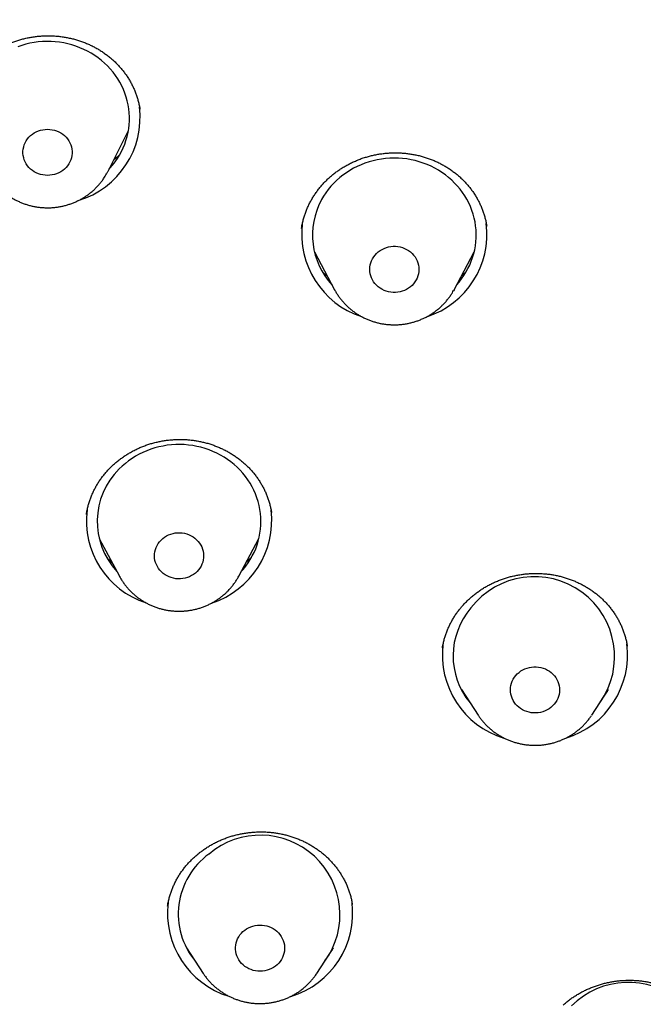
# Model space of a CAD drawing. Header units: millimetres. Extents: x 8 to 459, y 12 to 878.
# Tile 161 of 181: x 258 to 270, y 799 to 817. Entities that reach past the tile are written whole.
import ezdxf

# ---------------------------------------------------------------- set-up
doc = ezdxf.new("R2010")
doc.units = ezdxf.units.MM

msp = doc.modelspace()

# ---------------------------------------------------------------- linework, layer by layer
at = {"color": 7, "linetype": 'Continuous', "lineweight": 30}
for p, q in [((260.043, 814.247), (260.416, 814.992)), ((260.043, 814.247), (260.041, 814.243)), ((263.59, 813.208), (263.588, 813.2)), ((266.977, 813.242), (266.976, 813.246)), ((263.823, 812.767), (264.192, 812.076)), ((266.38, 812.076), (266.749, 812.767)), ((266.38, 812.076), (266.369, 812.056)), ((259.647, 807.963), (259.647, 807.96)), ((259.881, 807.519), (260.25, 806.828)), ((262.438, 806.828), (262.807, 807.519)), ((260.251, 806.826), (260.25, 806.828)), ((266.168, 805.512), (266.168, 805.507)), ((266.514, 804.748), (266.824, 804.278)), ((266.553, 804.689), (266.542, 804.7)), ((268.901, 804.278), (269.211, 804.748)), ((269.19, 804.712), (269.182, 804.705)), ((266.825, 804.276), (266.824, 804.278)), ((261.479, 800.017), (261.788, 799.547)), ((261.516, 799.96), (261.506, 799.97)), ((263.866, 799.547), (264.175, 800.017)), ((264.153, 799.979), (264.146, 799.973)), ((261.79, 799.544), (261.788, 799.547)), ((263.866, 799.547), (263.864, 799.545))]:
    msp.add_line(p, q, dxfattribs=at)
at = {"color": 7, "linetype": 'Continuous', "lineweight": 30, "flags": 128}
for points in [[(260.061, 814.284), (260.077, 814.301), (260.126, 814.358), (260.172, 814.418), (260.214, 814.479), (260.253, 814.542), (260.288, 814.608), (260.32, 814.674), (260.348, 814.743), (260.372, 814.812), (260.393, 814.883), (260.409, 814.954), (260.421, 815.027), (260.43, 815.099), (260.434, 815.173), (260.435, 815.246), (260.431, 815.319), (260.423, 815.392), (260.411, 815.464), (260.396, 815.536), (260.376, 815.606), (260.352, 815.676), (260.325, 815.745), (260.294, 815.812), (260.259, 815.877), (260.221, 815.941), (260.179, 816.003), (260.134, 816.062), (260.085, 816.12), (260.034, 816.175), (259.979, 816.227), (259.922, 816.276), (259.862, 816.323), (259.8, 816.367), (259.735, 816.408), (259.668, 816.445), (259.599, 816.479), (259.528, 816.51), (259.456, 816.537), (259.382, 816.561), (259.307, 816.581), (259.231, 816.597), (259.155, 816.61), (259.077, 816.618), (259, 816.623), (258.922, 816.625), (258.844, 816.622), (258.766, 816.616), (258.689, 816.606), (258.613, 816.592), (258.537, 816.574), (258.463, 816.553), (258.389, 816.528)], [(258.545, 814.804), (258.568, 814.838), (258.595, 814.87), (258.624, 814.899), (258.657, 814.925), (258.692, 814.948), (258.729, 814.969), (258.768, 814.985), (258.808, 814.998), (258.85, 815.008), (258.892, 815.014), (258.935, 815.016), (258.978, 815.014), (259.02, 815.008), (259.062, 814.998), (259.102, 814.985), (259.141, 814.969), (259.178, 814.948), (259.213, 814.925), (259.245, 814.899), (259.275, 814.87), (259.301, 814.838), (259.325, 814.804), (259.344, 814.768), (259.36, 814.731), (259.372, 814.692), (259.38, 814.653), (259.384, 814.613), (259.384, 814.573), (259.38, 814.533), (259.372, 814.493), (259.36, 814.454), (259.344, 814.417), (259.325, 814.381), (259.301, 814.347), (259.275, 814.316), (259.245, 814.287), (259.213, 814.26), (259.178, 814.237), (259.141, 814.217), (259.102, 814.2), (259.062, 814.187), (259.02, 814.178), (258.978, 814.172), (258.935, 814.17), (258.892, 814.172), (258.85, 814.178), (258.808, 814.187), (258.768, 814.2), (258.729, 814.217), (258.692, 814.237), (258.657, 814.26), (258.624, 814.287), (258.595, 814.316), (258.568, 814.347), (258.545, 814.381), (258.526, 814.417), (258.51, 814.454), (258.498, 814.493), (258.489, 814.533), (258.485, 814.573), (258.485, 814.613), (258.489, 814.653), (258.498, 814.692), (258.51, 814.731), (258.526, 814.768), (258.545, 814.804)], [(266.425, 812.161), (266.471, 812.214), (266.517, 812.273), (266.56, 812.334), (266.599, 812.397), (266.635, 812.462), (266.667, 812.528), (266.696, 812.597), (266.721, 812.666), (266.741, 812.737), (266.758, 812.808), (266.771, 812.88), (266.78, 812.953), (266.785, 813.026), (266.786, 813.099), (266.783, 813.172), (266.775, 813.245), (266.764, 813.317), (266.749, 813.389), (266.73, 813.46), (266.707, 813.53), (266.68, 813.599), (266.649, 813.666), (266.615, 813.732), (266.577, 813.796), (266.535, 813.858), (266.491, 813.918), (266.443, 813.975), (266.391, 814.03), (266.337, 814.083), (266.28, 814.133), (266.221, 814.18), (266.159, 814.224), (266.094, 814.265), (266.027, 814.303), (265.959, 814.337), (265.888, 814.369), (265.816, 814.396), (265.743, 814.42), (265.668, 814.441), (265.592, 814.457), (265.515, 814.471), (265.438, 814.48), (265.36, 814.485), (265.283, 814.487), (265.205, 814.485), (265.127, 814.479), (265.05, 814.47), (264.973, 814.456), (264.898, 814.439), (264.823, 814.418), (264.749, 814.394), (264.677, 814.366), (264.607, 814.335), (264.539, 814.3), (264.472, 814.262), (264.408, 814.22), (264.346, 814.176), (264.286, 814.129), (264.23, 814.078), (264.176, 814.026), (264.125, 813.97), (264.077, 813.912), (264.033, 813.852), (263.992, 813.79), (263.954, 813.726), (263.954, 813.726)], [(264.886, 812.643), (264.908, 812.678), (264.933, 812.71), (264.961, 812.741), (264.992, 812.768), (265.026, 812.793), (265.062, 812.815), (265.1, 812.833), (265.14, 812.848), (265.181, 812.859), (265.223, 812.867), (265.265, 812.871), (265.308, 812.871), (265.351, 812.867), (265.393, 812.859), (265.434, 812.848), (265.474, 812.833), (265.512, 812.814), (265.548, 812.792), (265.581, 812.767), (265.612, 812.739), (265.64, 812.709), (265.665, 812.676), (265.686, 812.641), (265.704, 812.605), (265.718, 812.567), (265.728, 812.527), (265.734, 812.488), (265.736, 812.447), (265.734, 812.407), (265.728, 812.367), (265.717, 812.328), (265.703, 812.29), (265.685, 812.254), (265.664, 812.219), (265.639, 812.186), (265.611, 812.156), (265.58, 812.128), (265.546, 812.103), (265.51, 812.082), (265.472, 812.063), (265.432, 812.048), (265.391, 812.037), (265.349, 812.03), (265.306, 812.026), (265.264, 812.026), (265.221, 812.03), (265.179, 812.038), (265.138, 812.049), (265.098, 812.064), (265.06, 812.083), (265.024, 812.104), (264.991, 812.129), (264.96, 812.157), (264.932, 812.188), (264.907, 812.22), (264.886, 812.255), (264.868, 812.292), (264.854, 812.33), (264.844, 812.369), (264.838, 812.409), (264.836, 812.449), (264.838, 812.489), (264.844, 812.529), (264.854, 812.568), (264.869, 812.606), (264.886, 812.643)], [(262.483, 806.913), (262.517, 806.951), (262.564, 807.009), (262.607, 807.07), (262.648, 807.133), (262.684, 807.197), (262.717, 807.263), (262.747, 807.331), (262.773, 807.4), (262.794, 807.47), (262.812, 807.542), (262.826, 807.614), (262.836, 807.686), (262.842, 807.759), (262.844, 807.832), (262.842, 807.905), (262.836, 807.978), (262.825, 808.051), (262.811, 808.123), (262.793, 808.194), (262.771, 808.264), (262.745, 808.333), (262.715, 808.401), (262.682, 808.467), (262.645, 808.531), (262.604, 808.594), (262.561, 808.654), (262.513, 808.713), (262.463, 808.768), (262.41, 808.822), (262.353, 808.872), (262.295, 808.92), (262.233, 808.965), (262.169, 809.007), (262.103, 809.046), (262.035, 809.081), (261.965, 809.113), (261.893, 809.142), (261.82, 809.167), (261.745, 809.188), (261.67, 809.206), (261.593, 809.22), (261.516, 809.23), (261.439, 809.237), (261.361, 809.239), (261.283, 809.238), (261.205, 809.233), (261.128, 809.225), (261.051, 809.212), (260.975, 809.196), (260.9, 809.176), (260.827, 809.153), (260.754, 809.126), (260.683, 809.095), (260.614, 809.061), (260.547, 809.024), (260.482, 808.984), (260.42, 808.94), (260.36, 808.894), (260.302, 808.844), (260.248, 808.792)], [(261.015, 807.489), (261.046, 807.517), (261.079, 807.543), (261.115, 807.565), (261.153, 807.583), (261.192, 807.599), (261.233, 807.61), (261.275, 807.619), (261.318, 807.623), (261.361, 807.623), (261.403, 807.62), (261.446, 807.613), (261.487, 807.602), (261.527, 807.587), (261.565, 807.569), (261.601, 807.548), (261.635, 807.523), (261.666, 807.496), (261.695, 807.465), (261.72, 807.433), (261.742, 807.398), (261.76, 807.362), (261.774, 807.324), (261.785, 807.285), (261.791, 807.245), (261.794, 807.205), (261.792, 807.165), (261.787, 807.125), (261.777, 807.086), (261.763, 807.048), (261.746, 807.011), (261.725, 806.976), (261.701, 806.943), (261.673, 806.912), (261.642, 806.884), (261.609, 806.859), (261.573, 806.837), (261.535, 806.818), (261.496, 806.802), (261.455, 806.791), (261.413, 806.783), (261.37, 806.778), (261.327, 806.778), (261.285, 806.781), (261.242, 806.789), (261.201, 806.8), (261.161, 806.814), (261.123, 806.832), (261.087, 806.854), (261.053, 806.878), (261.022, 806.906), (260.993, 806.936), (260.968, 806.968), (260.946, 807.003), (260.928, 807.039), (260.914, 807.077), (260.903, 807.116), (260.896, 807.156), (260.894, 807.196), (260.896, 807.236), (260.901, 807.276), (260.911, 807.316), (260.925, 807.354), (260.942, 807.39), (260.963, 807.426), (260.987, 807.459), (261.015, 807.489)], [(267.51, 805.007), (267.539, 805.037), (267.57, 805.065), (267.604, 805.09), (267.64, 805.111), (267.678, 805.129), (267.718, 805.144), (267.759, 805.155), (267.801, 805.162), (267.844, 805.166), (267.887, 805.166), (267.929, 805.162), (267.971, 805.154), (268.012, 805.142), (268.052, 805.127), (268.09, 805.108), (268.126, 805.086), (268.159, 805.061), (268.19, 805.033), (268.218, 805.003), (268.242, 804.97), (268.264, 804.935), (268.281, 804.898), (268.295, 804.86), (268.305, 804.821), (268.31, 804.781), (268.312, 804.741), (268.31, 804.7), (268.304, 804.661), (268.293, 804.622), (268.279, 804.584), (268.261, 804.547), (268.239, 804.512), (268.214, 804.48), (268.186, 804.45), (268.155, 804.422), (268.121, 804.397), (268.085, 804.376), (268.046, 804.358), (268.007, 804.343), (267.965, 804.332), (267.923, 804.325), (267.881, 804.321), (267.838, 804.321), (267.795, 804.325), (267.753, 804.333), (267.712, 804.345), (267.673, 804.36), (267.635, 804.379), (267.599, 804.401), (267.565, 804.426), (267.534, 804.454), (267.507, 804.484), (267.482, 804.517), (267.461, 804.552), (267.443, 804.589), (267.43, 804.627), (267.42, 804.666), (267.414, 804.706), (267.412, 804.746), (267.415, 804.787), (267.421, 804.826), (267.431, 804.865), (267.446, 804.903), (267.464, 804.94), (267.485, 804.975), (267.51, 805.007)], [(262.546, 800.342), (262.581, 800.366), (262.618, 800.386), (262.657, 800.403), (262.697, 800.417), (262.739, 800.427), (262.781, 800.433), (262.824, 800.435), (262.867, 800.433), (262.909, 800.428), (262.951, 800.418), (262.991, 800.406), (263.03, 800.389), (263.068, 800.369), (263.103, 800.346), (263.135, 800.32), (263.165, 800.291), (263.192, 800.26), (263.215, 800.226), (263.235, 800.19), (263.251, 800.153), (263.264, 800.114), (263.272, 800.075), (263.276, 800.035), (263.277, 799.995), (263.273, 799.955), (263.265, 799.915), (263.253, 799.876), (263.238, 799.839), (263.218, 799.803), (263.195, 799.769), (263.169, 799.737), (263.14, 799.708), (263.108, 799.681), (263.073, 799.658), (263.036, 799.637), (262.997, 799.62), (262.957, 799.607), (262.915, 799.597), (262.873, 799.591), (262.83, 799.589), (262.787, 799.591), (262.745, 799.596), (262.703, 799.605), (262.663, 799.618), (262.623, 799.635), (262.586, 799.655), (262.551, 799.678), (262.519, 799.704), (262.489, 799.733), (262.462, 799.764), (262.439, 799.798), (262.419, 799.834), (262.403, 799.871), (262.39, 799.909), (262.382, 799.949), (262.378, 799.989), (262.377, 800.029), (262.381, 800.069), (262.389, 800.109), (262.401, 800.147), (262.416, 800.185), (262.436, 800.221), (262.459, 800.255), (262.485, 800.287), (262.514, 800.316), (262.546, 800.342)]]:
    msp.add_lwpolyline(points, dxfattribs=at)
at = {"color": 7, "linetype": 'Continuous', "lineweight": 30}
for centre, radius, start, end in [((259.035, 815.236), 1.596, 286.8516, 6.8746), ((265.132, 813.076), 1.345, 151.1261, 222.9087), ((265.181, 813.096), 1.592, 173.1137, 251.7477), ((265.391, 813.096), 1.592, 287.9895, 6.9493), ((261.195, 807.83), 1.35, 134.5763, 222.81), ((261.239, 807.848), 1.592, 173.0492, 251.7469), ((261.449, 807.848), 1.592, 287.9742, 6.8669), ((267.853, 805.352), 1.467, 324.8392, 142.493), ((267.709, 805.366), 1.346, 139.2496, 219.6402), ((267.76, 805.385), 1.595, 173.0788, 252.9925), ((267.965, 805.385), 1.594, 286.8107, 7.2787), ((262.834, 800.626), 1.456, 324.3051, 130.2972), ((262.685, 800.637), 1.356, 125.8051, 219.412), ((262.724, 800.653), 1.593, 172.9844, 253.0059), ((262.93, 800.653), 1.594, 286.7953, 7.2601), ((269.568, 797.924), 1.46, 323.6171, 135.1482)]:
    msp.add_arc(centre, radius, start, end, dxfattribs=at)
for points, knots in [([(264.574, 784.726), (264.586, 784.732), (264.728, 784.799), (264.994, 784.93), (265.37, 785.117), (265.743, 785.307), (266.115, 785.5), (266.483, 785.696), (266.837, 785.888), (267.175, 786.075), (267.499, 786.257), (267.808, 786.434), (268.103, 786.606), (268.383, 786.771), (268.65, 786.931), (268.901, 787.084), (269.136, 787.23), (269.358, 787.368), (269.566, 787.5), (269.763, 787.626), (269.949, 787.746), (270.123, 787.86), (270.285, 787.966), (270.432, 788.064), (270.563, 788.152), (270.678, 788.229), (270.777, 788.296), (270.866, 788.357), (270.944, 788.41), (271.012, 788.457), (271.069, 788.496), (271.12, 788.531), (271.168, 788.564), (271.22, 788.601), (271.277, 788.64), (271.33, 788.677), (271.377, 788.71), (271.412, 788.735), (271.437, 788.752), (271.45, 788.762), (271.459, 788.768), (271.47, 788.776), (271.484, 788.786), (271.506, 788.801), (271.538, 788.824), (271.581, 788.854), (271.632, 788.89), (271.694, 788.935), (271.769, 788.988), (271.856, 789.051), (271.955, 789.122), (272.063, 789.201), (272.182, 789.288), (272.311, 789.383), (272.451, 789.486), (272.707, 789.677), (273.071, 789.954), (273.519, 790.304), (273.942, 790.642), (274.34, 790.967), (274.727, 791.29), (275.103, 791.612), (275.466, 791.929), (275.818, 792.242), (276.157, 792.551), (276.489, 792.859), (276.848, 793.199), (277.234, 793.572), (277.645, 793.981), (278.047, 794.39), (278.339, 794.695), (278.526, 794.893), (278.61, 794.982), (278.691, 795.069), (278.766, 795.151), (278.835, 795.225), (278.896, 795.291), (278.95, 795.35), (278.999, 795.403), (279.041, 795.45), (279.077, 795.49), (279.102, 795.516), (279.117, 795.534), (279.129, 795.547), (279.145, 795.564), (279.174, 795.596), (279.217, 795.645), (279.277, 795.711), (279.345, 795.788), (279.423, 795.875), (279.509, 795.972), (279.597, 796.072), (279.684, 796.172), (279.77, 796.271), (279.86, 796.374), (279.951, 796.48), (280.041, 796.587), (280.262, 796.847), (280.607, 797.262), (281.015, 797.769), (281.36, 798.21), (281.648, 798.586), (281.934, 798.967), (282.219, 799.357), (282.506, 799.757), (282.793, 800.167), (283.006, 800.48), (283.148, 800.691), (283.219, 800.797), (283.29, 800.903), (283.361, 801.011), (283.431, 801.118), (283.499, 801.222), (283.565, 801.323), (283.627, 801.42), (283.685, 801.51), (283.737, 801.592), (283.783, 801.664), (283.821, 801.724), (283.851, 801.773), (283.876, 801.811), (283.896, 801.843), (283.912, 801.869), (283.924, 801.888), (283.936, 801.907), (283.951, 801.931), (283.972, 801.965), (283.999, 802.008), (284.032, 802.061), (284.07, 802.123), (284.113, 802.194), (284.163, 802.274), (284.217, 802.364), (284.277, 802.463), (284.341, 802.569), (284.408, 802.681), (284.476, 802.795), (284.544, 802.91), (284.611, 803.024), (284.702, 803.18), (284.816, 803.378), (284.951, 803.616), (285.079, 803.845), (285.197, 804.059), (285.306, 804.259), (285.406, 804.443), (285.501, 804.623), (285.596, 804.802), (285.691, 804.985), (285.789, 805.175), (285.889, 805.372), (285.996, 805.585), (286.109, 805.814), (286.23, 806.061), (286.352, 806.317), (286.454, 806.532), (286.533, 806.702), (286.588, 806.823), (286.641, 806.939), (286.691, 807.047), (286.737, 807.149), (286.779, 807.243), (286.819, 807.335), (286.858, 807.422), (286.894, 807.504), (286.926, 807.577), (286.953, 807.639), (286.975, 807.691), (286.992, 807.73), (287.004, 807.758), (287.014, 807.781), (287.025, 807.807), (287.04, 807.84), (287.057, 807.881), (287.081, 807.936), (287.111, 808.009), (287.15, 808.1), (287.195, 808.206), (287.24, 808.316), (287.287, 808.429), (287.333, 808.541), (287.38, 808.658), (287.469, 808.879), (287.596, 809.201), (287.768, 809.652), (287.944, 810.128), (288.122, 810.631), (288.261, 811.038), (288.363, 811.345), (288.43, 811.551), (288.493, 811.748), (288.552, 811.936), (288.608, 812.115), (288.66, 812.285), (288.701, 812.421), (288.732, 812.526), (288.755, 812.603), (288.776, 812.677), (288.797, 812.748), (288.816, 812.814), (288.834, 812.875), (288.85, 812.93), (288.863, 812.978), (288.875, 813.019), (288.887, 813.062), (288.902, 813.115), (288.92, 813.177), (288.94, 813.25), (288.963, 813.333), (288.988, 813.425), (289.017, 813.53), (289.048, 813.647), (289.083, 813.777), (289.12, 813.918), (289.159, 814.068), (289.199, 814.225), (289.238, 814.385), (289.301, 814.638), (289.384, 814.986), (289.485, 815.429), (289.582, 815.876), (289.653, 816.221), (289.701, 816.465), (289.728, 816.606), (289.755, 816.745), (289.78, 816.877), (289.803, 817.002), (289.824, 817.119), (289.843, 817.227), (289.861, 817.325), (289.876, 817.412), (289.889, 817.487), (289.899, 817.548), (289.907, 817.596), (289.913, 817.632), (289.918, 817.661), (289.923, 817.691), (289.929, 817.728), (289.937, 817.777), (289.947, 817.836), (289.958, 817.904), (289.971, 817.982), (289.984, 818.068), (289.998, 818.157), (290.012, 818.247), (290.046, 818.471), (290.092, 818.789), (290.147, 819.201), (290.194, 819.575), (290.238, 819.956), (290.28, 820.346), (290.309, 820.642), (290.327, 820.842), (290.336, 820.94), (290.344, 821.032), (290.351, 821.116), (290.357, 821.187), (290.362, 821.248), (290.366, 821.298), (290.369, 821.337), (290.371, 821.364), (290.372, 821.382), (290.373, 821.396), (290.375, 821.413), (290.377, 821.438), (290.379, 821.469), (290.383, 821.525), (290.389, 821.605), (290.397, 821.721), (290.407, 821.858), (290.417, 822.015), (290.427, 822.184), (290.437, 822.364), (290.446, 822.538), (290.454, 822.706), (290.461, 822.867), (290.468, 823.033), (290.474, 823.203), (290.479, 823.343), (290.482, 823.448), (290.484, 823.518), (290.485, 823.584), (290.487, 823.647), (290.488, 823.705), (290.489, 823.758), (290.49, 823.802), (290.491, 823.834), (290.491, 823.855), (290.492, 823.875), (290.492, 823.897), (290.492, 823.928), (290.493, 823.966), (290.494, 824.013), (290.495, 824.068), (290.495, 824.13), (290.496, 824.199), (290.497, 824.268), (290.497, 824.336), (290.498, 824.399), (290.498, 824.459), (290.498, 824.531), (290.499, 824.613), (290.499, 824.687), (290.499, 824.74), (290.498, 824.776), (290.498, 824.809), (290.498, 824.829), (290.498, 824.838)], [0, 0, 0, 0, 0.000773, 0.009123, 0.017231, 0.025098, 0.033472, 0.041554, 0.049343, 0.056839, 0.064043, 0.070955, 0.077574, 0.0839, 0.089933, 0.095674, 0.101027, 0.106098, 0.110887, 0.115393, 0.119751, 0.123808, 0.127564, 0.131018, 0.134171, 0.136755, 0.139094, 0.141188, 0.143037, 0.144641, 0.146, 0.147083, 0.148215, 0.149455, 0.150804, 0.152262, 0.153229, 0.154177, 0.154767, 0.154973, 0.155151, 0.15541, 0.155749, 0.156169, 0.15699, 0.15801, 0.159228, 0.160644, 0.162494, 0.164601, 0.166963, 0.169581, 0.172456, 0.175586, 0.178973, 0.182615, 0.194293, 0.205754, 0.215987, 0.226041, 0.235917, 0.245615, 0.255134, 0.26431, 0.273314, 0.282172, 0.290964, 0.302472, 0.313876, 0.325175, 0.336369, 0.338818, 0.341262, 0.343653, 0.345847, 0.347835, 0.349615, 0.351189, 0.352555, 0.353895, 0.354949, 0.355719, 0.356039, 0.356331, 0.356784, 0.357407, 0.358892, 0.360649, 0.362679, 0.364981, 0.367555, 0.370402, 0.372829, 0.375425, 0.378172, 0.38094, 0.383704, 0.386464, 0.401168, 0.415741, 0.425133, 0.434471, 0.443885, 0.453478, 0.463248, 0.473197, 0.483325, 0.485848, 0.488381, 0.490926, 0.493481, 0.496047, 0.498567, 0.50091, 0.503275, 0.505419, 0.507341, 0.509042, 0.510521, 0.511584, 0.512493, 0.513248, 0.513849, 0.514297, 0.514618, 0.51517, 0.515969, 0.516993, 0.518243, 0.519686, 0.521345, 0.52322, 0.525312, 0.52762, 0.530144, 0.532722, 0.535422, 0.538088, 0.540716, 0.543305, 0.548944, 0.554388, 0.559639, 0.564696, 0.569047, 0.573244, 0.577286, 0.581259, 0.585374, 0.589643, 0.594064, 0.598638, 0.603942, 0.609438, 0.615126, 0.621006, 0.623708, 0.626412, 0.62897, 0.631365, 0.633599, 0.635671, 0.637581, 0.639604, 0.641408, 0.64299, 0.644353, 0.645495, 0.646403, 0.646921, 0.647335, 0.647891, 0.648613, 0.649498, 0.650548, 0.652242, 0.65424, 0.656542, 0.659149, 0.661412, 0.663862, 0.666437, 0.669011, 0.678175, 0.68729, 0.698079, 0.7088, 0.719452, 0.723982, 0.728346, 0.732512, 0.736479, 0.740248, 0.743818, 0.74719, 0.748844, 0.750445, 0.751994, 0.753491, 0.754905, 0.756145, 0.757374, 0.758352, 0.759121, 0.75997, 0.76108, 0.762393, 0.763912, 0.765638, 0.767569, 0.769707, 0.772182, 0.774887, 0.77782, 0.780982, 0.784286, 0.787596, 0.79091, 0.800045, 0.809211, 0.818408, 0.827636, 0.830543, 0.833453, 0.836343, 0.83906, 0.841577, 0.844028, 0.846253, 0.848253, 0.850028, 0.851577, 0.852901, 0.853783, 0.854521, 0.855081, 0.855566, 0.856329, 0.857397, 0.858557, 0.859941, 0.861549, 0.863352, 0.865181, 0.867008, 0.868836, 0.87888, 0.886418, 0.893976, 0.901694, 0.909594, 0.917675, 0.919694, 0.921723, 0.923626, 0.925307, 0.926768, 0.927988, 0.928995, 0.929789, 0.930369, 0.930638, 0.930857, 0.931203, 0.931696, 0.932336, 0.933111, 0.935079, 0.937177, 0.940133, 0.943312, 0.946716, 0.950326, 0.954122, 0.957234, 0.96046, 0.9638, 0.967254, 0.970739, 0.97222, 0.973625, 0.974953, 0.976204, 0.977379, 0.978478, 0.97942, 0.979988, 0.980403, 0.980715, 0.981159, 0.981767, 0.982538, 0.983473, 0.984566, 0.98582, 0.987232, 0.988653, 0.989999, 0.991271, 0.992468, 0.993592, 0.995615, 0.997342, 0.998088, 0.998759, 0.999384, 1, 1, 1, 1]), ([(257.239, 815.357), (257.239, 815.36), (257.243, 815.386), (257.253, 815.436), (257.27, 815.507), (257.29, 815.578), (257.314, 815.647), (257.341, 815.716), (257.372, 815.783), (257.406, 815.849), (257.443, 815.913), (257.483, 815.976), (257.526, 816.037), (257.572, 816.096), (257.621, 816.153), (257.673, 816.208), (257.727, 816.261), (257.784, 816.311), (257.844, 816.359), (257.905, 816.404), (257.969, 816.447), (258.035, 816.487), (258.102, 816.524), (258.172, 816.558), (258.243, 816.59), (258.315, 816.618), (258.389, 816.643), (258.464, 816.665), (258.54, 816.684), (258.616, 816.7), (258.694, 816.712), (258.771, 816.721), (258.849, 816.727), (258.927, 816.729), (259.006, 816.729), (259.084, 816.725), (259.162, 816.717), (259.239, 816.706), (259.315, 816.692), (259.391, 816.675), (259.466, 816.655), (259.54, 816.631), (259.613, 816.604), (259.684, 816.575), (259.753, 816.542), (259.821, 816.507), (259.886, 816.469), (259.95, 816.427), (260.012, 816.383), (260.072, 816.337), (260.13, 816.287), (260.185, 816.236), (260.237, 816.182), (260.286, 816.127), (260.332, 816.07), (260.375, 816.01), (260.416, 815.949), (260.453, 815.885), (260.488, 815.82), (260.519, 815.753), (260.547, 815.685), (260.572, 815.616), (260.592, 815.547), (260.61, 815.477), (260.621, 815.423), (260.625, 815.392), (260.626, 815.385)], [0, 0, 0, 0, 0.001676, 0.017888, 0.034074, 0.050271, 0.06647, 0.082666, 0.09885, 0.115018, 0.131163, 0.147262, 0.163315, 0.179374, 0.195436, 0.211496, 0.22755, 0.243591, 0.259616, 0.275625, 0.291577, 0.307551, 0.323505, 0.339448, 0.355389, 0.371337, 0.387299, 0.403284, 0.419265, 0.435172, 0.45106, 0.466944, 0.482831, 0.498727, 0.514635, 0.530562, 0.546514, 0.56241, 0.578247, 0.594164, 0.610136, 0.626139, 0.642146, 0.658123, 0.674045, 0.689886, 0.705697, 0.721632, 0.737675, 0.753786, 0.769924, 0.786041, 0.802089, 0.81803, 0.83388, 0.849839, 0.865954, 0.882161, 0.89842, 0.91469, 0.930918, 0.947065, 0.963105, 0.979167, 0.995346, 1, 1, 1, 1]), ([(260.257, 814.553), (260.241, 814.537), (260.207, 814.504), (260.168, 814.469), (260.146, 814.451), (260.144, 814.449)], [0, 0, 0, 0, 0.444909, 0.947002, 1, 1, 1, 1]), ([(263.587, 813.2), (263.588, 813.205), (263.592, 813.234), (263.602, 813.286), (263.619, 813.357), (263.639, 813.428), (263.663, 813.497), (263.69, 813.566), (263.721, 813.633), (263.754, 813.699), (263.791, 813.764), (263.831, 813.826), (263.875, 813.887), (263.921, 813.946), (263.97, 814.004), (264.021, 814.059), (264.076, 814.112), (264.133, 814.162), (264.192, 814.21), (264.254, 814.256), (264.317, 814.299), (264.383, 814.339), (264.45, 814.376), (264.52, 814.411), (264.591, 814.442), (264.663, 814.471), (264.737, 814.496), (264.812, 814.519), (264.888, 814.538), (264.964, 814.554), (265.041, 814.566), (265.119, 814.576), (265.197, 814.582), (265.275, 814.585), (265.354, 814.584), (265.432, 814.581), (265.51, 814.573), (265.587, 814.563), (265.663, 814.549), (265.739, 814.533), (265.815, 814.512), (265.889, 814.489), (265.961, 814.463), (266.032, 814.434), (266.101, 814.402), (266.169, 814.367), (266.235, 814.329), (266.299, 814.288), (266.361, 814.244), (266.421, 814.197), (266.479, 814.148), (266.534, 814.097), (266.585, 814.045), (266.634, 813.99), (266.681, 813.932), (266.724, 813.873), (266.765, 813.811), (266.803, 813.748), (266.838, 813.683), (266.869, 813.616), (266.897, 813.549), (266.922, 813.481), (266.943, 813.412), (266.96, 813.342), (266.972, 813.285), (266.976, 813.252), (266.978, 813.242)], [0, 0, 0, 0, 0.0032095, 0.0193497, 0.0355015, 0.0516568, 0.0678081, 0.0839487, 0.1000727, 0.1161746, 0.1322311, 0.1482391, 0.164253, 0.1802695, 0.1962837, 0.2122907, 0.2282857, 0.2442639, 0.2602252, 0.2761316, 0.2920576, 0.3079634, 0.3238576, 0.3397491, 0.3556468, 0.3715583, 0.387492, 0.4034244, 0.4192823, 0.4351209, 0.4509552, 0.4667919, 0.4826372, 0.4984949, 0.5143705, 0.5302695, 0.546142, 0.5619046, 0.5777666, 0.5936851, 0.6096352, 0.6255904, 0.6415162, 0.6573872, 0.6731778, 0.6889288, 0.704804, 0.7207875, 0.7368404, 0.7529218, 0.768984, 0.7849789, 0.8008683, 0.8166617, 0.8325543, 0.8486075, 0.8647537, 0.8809534, 0.897166, 0.91334, 0.9294345, 0.9454223, 0.9614262, 0.9775488, 0.9937414, 1, 1, 1, 1]), ([(257.829, 814.244), (257.837, 814.229), (257.854, 814.195), (257.885, 814.143), (257.922, 814.089), (257.961, 814.037), (258.003, 813.988), (258.048, 813.94), (258.096, 813.895), (258.146, 813.852), (258.199, 813.812), (258.253, 813.775), (258.31, 813.741), (258.369, 813.71), (258.429, 813.682), (258.491, 813.657), (258.554, 813.635), (258.618, 813.617), (258.684, 813.602), (258.75, 813.59), (258.816, 813.582), (258.883, 813.578), (258.95, 813.577), (259.018, 813.579), (259.085, 813.586), (259.151, 813.595), (259.217, 813.608), (259.282, 813.625), (259.346, 813.645), (259.409, 813.668), (259.47, 813.695), (259.53, 813.725), (259.588, 813.757), (259.644, 813.793), (259.698, 813.832), (259.75, 813.874), (259.799, 813.918), (259.845, 813.965), (259.889, 814.014), (259.93, 814.065), (259.965, 814.113), (259.985, 814.145), (259.993, 814.159)], [0, 0, 0, 0, 0.0192741, 0.0442794, 0.0693102, 0.0943685, 0.1194557, 0.1445731, 0.1697212, 0.1949004, 0.2201104, 0.2453508, 0.2706208, 0.2959192, 0.3212445, 0.3465952, 0.3719693, 0.397365, 0.4227801, 0.4482123, 0.4736594, 0.4991189, 0.5245884, 0.5500653, 0.5755466, 0.6010293, 0.6265107, 0.6519881, 0.6774588, 0.70292, 0.7283689, 0.7538028, 0.7792188, 0.8046145, 0.8299873, 0.8553349, 0.8806552, 0.9059465, 0.9312072, 0.9564362, 0.9816329, 1, 1, 1, 1]), ([(259.993, 814.159), (260.001, 814.172), (260.018, 814.199), (260.033, 814.228), (260.04, 814.243)], [0, 0, 0, 0, 0.46445, 1, 1, 1, 1]), ([(264.063, 812.317), (264.058, 812.322), (264.033, 812.343), (264.002, 812.372), (263.977, 812.397), (263.97, 812.405)], [0, 0, 0, 0, 0.164871, 0.759, 1, 1, 1, 1]), ([(266.609, 812.416), (266.592, 812.4), (266.562, 812.37), (266.53, 812.342), (266.515, 812.329)], [0, 0, 0, 0, 0.539642, 1, 1, 1, 1]), ([(264.192, 812.077), (264.194, 812.072), (264.206, 812.049), (264.231, 812.007), (264.267, 811.953), (264.306, 811.901), (264.348, 811.851), (264.392, 811.803), (264.44, 811.757), (264.489, 811.714), (264.542, 811.674), (264.596, 811.636), (264.652, 811.601), (264.711, 811.57), (264.771, 811.541), (264.832, 811.516), (264.895, 811.494), (264.959, 811.475), (265.025, 811.459), (265.091, 811.447), (265.157, 811.439), (265.224, 811.434), (265.291, 811.432), (265.358, 811.434), (265.425, 811.44), (265.492, 811.449), (265.558, 811.462), (265.623, 811.478), (265.687, 811.497), (265.75, 811.52), (265.812, 811.546), (265.872, 811.575), (265.93, 811.608), (265.987, 811.643), (266.041, 811.682), (266.093, 811.723), (266.142, 811.767), (266.189, 811.813), (266.234, 811.862), (266.275, 811.913), (266.314, 811.966), (266.346, 812.016), (266.365, 812.048), (266.372, 812.062)], [0, 0, 0, 0, 0.005579, 0.030298, 0.055042, 0.079812, 0.104611, 0.12944, 0.154299, 0.179188, 0.204108, 0.229059, 0.254038, 0.279046, 0.304081, 0.329141, 0.354225, 0.37933, 0.404455, 0.429597, 0.454754, 0.479923, 0.505103, 0.530291, 0.555484, 0.580678, 0.605871, 0.631061, 0.656245, 0.68142, 0.706583, 0.731731, 0.756862, 0.781974, 0.807063, 0.832128, 0.857166, 0.882175, 0.907155, 0.932103, 0.95702, 0.981904, 1, 1, 1, 1]), ([(259.646, 807.96), (259.647, 807.962), (259.65, 807.988), (259.66, 808.037), (259.676, 808.108), (259.696, 808.178), (259.72, 808.247), (259.747, 808.316), (259.777, 808.383), (259.81, 808.448), (259.847, 808.513), (259.887, 808.575), (259.93, 808.636), (259.976, 808.695), (260.025, 808.753), (260.077, 808.808), (260.131, 808.86), (260.187, 808.911), (260.247, 808.958), (260.308, 809.004), (260.372, 809.047), (260.437, 809.087), (260.505, 809.124), (260.574, 809.159), (260.645, 809.19), (260.717, 809.219), (260.791, 809.244), (260.865, 809.267), (260.941, 809.286), (261.017, 809.302), (261.095, 809.314), (261.172, 809.324), (261.251, 809.33), (261.329, 809.333), (261.407, 809.333), (261.485, 809.329), (261.563, 809.322), (261.64, 809.312), (261.717, 809.298), (261.793, 809.281), (261.868, 809.262), (261.942, 809.238), (262.014, 809.212), (262.085, 809.183), (262.155, 809.151), (262.223, 809.116), (262.29, 809.078), (262.354, 809.037), (262.416, 808.994), (262.476, 808.948), (262.533, 808.9), (262.587, 808.849), (262.64, 808.796), (262.689, 808.741), (262.736, 808.683), (262.781, 808.624), (262.822, 808.562), (262.86, 808.499), (262.894, 808.435), (262.926, 808.37), (262.953, 808.303), (262.978, 808.235), (263, 808.166), (263.017, 808.095), (263.03, 808.037), (263.035, 808.003), (263.036, 807.993)], [0, 0, 0, 0, 0.001159, 0.017323, 0.033489, 0.049663, 0.06585, 0.082039, 0.09817, 0.114261, 0.130356, 0.146449, 0.162534, 0.178606, 0.194661, 0.210694, 0.226683, 0.242625, 0.258575, 0.274532, 0.29049, 0.306446, 0.322395, 0.338331, 0.354254, 0.370133, 0.386031, 0.401913, 0.417788, 0.433664, 0.449551, 0.465455, 0.481384, 0.497326, 0.513194, 0.529041, 0.544888, 0.560741, 0.576606, 0.592487, 0.60839, 0.624321, 0.640236, 0.656033, 0.671944, 0.687916, 0.703925, 0.719943, 0.735939, 0.751885, 0.767756, 0.783577, 0.799545, 0.815626, 0.83178, 0.847968, 0.864142, 0.880254, 0.896264, 0.912183, 0.928196, 0.944358, 0.960612, 0.976918, 0.993233, 1, 1, 1, 1]), ([(260.12, 807.072), (260.114, 807.077), (260.089, 807.098), (260.056, 807.129), (260.03, 807.156), (260.022, 807.164)], [0, 0, 0, 0, 0.167696, 0.730987, 1, 1, 1, 1]), ([(262.669, 807.171), (262.669, 807.171), (262.652, 807.152), (262.62, 807.123), (262.587, 807.094), (262.573, 807.082)], [0, 0, 0, 0, 0.001265, 0.587385, 1, 1, 1, 1]), ([(260.251, 806.826), (260.253, 806.824), (260.264, 806.802), (260.287, 806.763), (260.323, 806.708), (260.362, 806.656), (260.403, 806.606), (260.448, 806.558), (260.495, 806.512), (260.545, 806.469), (260.597, 806.428), (260.651, 806.391), (260.707, 806.356), (260.765, 806.324), (260.825, 806.295), (260.887, 806.269), (260.95, 806.247), (261.014, 806.228), (261.079, 806.212), (261.145, 806.2), (261.211, 806.192), (261.278, 806.186), (261.346, 806.185), (261.413, 806.186), (261.48, 806.192), (261.546, 806.201), (261.612, 806.213), (261.678, 806.229), (261.742, 806.248), (261.805, 806.271), (261.867, 806.297), (261.927, 806.326), (261.985, 806.358), (262.042, 806.393), (262.096, 806.432), (262.148, 806.473), (262.194, 806.512), (262.221, 806.539), (262.232, 806.551)], [0, 0, 0, 0, 0.003456, 0.031767, 0.060107, 0.088477, 0.116879, 0.145315, 0.173786, 0.202293, 0.230834, 0.25941, 0.288019, 0.316661, 0.345334, 0.374036, 0.402765, 0.431519, 0.460295, 0.489091, 0.517905, 0.546733, 0.575573, 0.604423, 0.633278, 0.662135, 0.690991, 0.719843, 0.748689, 0.777524, 0.806347, 0.835152, 0.863938, 0.892702, 0.921441, 0.950151, 0.978831, 1, 1, 1, 1]), ([(262.232, 806.551), (262.243, 806.561), (262.269, 806.588), (262.307, 806.632), (262.348, 806.684), (262.385, 806.738), (262.415, 806.786), (262.431, 806.816), (262.437, 806.828)], [0, 0, 0, 0, 0.129013, 0.318694, 0.508233, 0.697529, 0.886579, 1, 1, 1, 1]), ([(266.517, 806.263), (266.525, 806.273), (266.549, 806.301), (266.592, 806.346), (266.646, 806.399), (266.702, 806.45), (266.761, 806.498), (266.822, 806.543), (266.885, 806.587), (266.951, 806.627), (267.018, 806.665), (267.087, 806.699), (267.157, 806.731), (267.229, 806.76), (267.303, 806.786), (267.378, 806.809), (267.453, 806.828), (267.53, 806.845), (267.607, 806.858), (267.684, 806.868), (267.762, 806.875), (267.84, 806.878), (267.918, 806.878), (267.996, 806.875), (268.075, 806.868), (268.152, 806.859), (268.229, 806.846), (268.305, 806.83), (268.379, 806.81), (268.452, 806.788), (268.525, 806.762), (268.596, 806.734), (268.667, 806.702), (268.735, 806.667), (268.802, 806.629), (268.866, 806.589), (268.928, 806.547), (268.987, 806.502), (269.044, 806.454), (269.1, 806.404), (269.152, 806.351), (269.202, 806.296), (269.25, 806.238), (269.294, 806.179), (269.335, 806.119), (269.373, 806.057), (269.408, 805.993), (269.439, 805.927), (269.468, 805.86), (269.493, 805.792), (269.514, 805.723), (269.532, 805.653), (269.545, 805.594), (269.55, 805.558), (269.552, 805.546)], [0, 0, 0, 0, 0.009609, 0.029266, 0.048866, 0.068432, 0.087978, 0.107518, 0.127064, 0.146627, 0.166218, 0.185776, 0.205207, 0.224682, 0.24422, 0.263795, 0.28338, 0.302934, 0.322429, 0.341834, 0.361168, 0.380541, 0.400052, 0.419654, 0.439299, 0.458931, 0.478487, 0.49792, 0.517211, 0.536547, 0.556047, 0.57567, 0.595368, 0.61509, 0.634774, 0.654366, 0.673819, 0.69318, 0.712764, 0.732442, 0.752198, 0.772002, 0.791821, 0.811618, 0.831361, 0.851045, 0.870751, 0.890569, 0.910403, 0.930258, 0.950138, 0.970049, 0.989995, 1, 1, 1, 1]), ([(266.168, 805.512), (266.17, 805.53), (266.177, 805.571), (266.192, 805.636), (266.211, 805.706), (266.233, 805.775), (266.259, 805.843), (266.289, 805.91), (266.322, 805.976), (266.358, 806.041), (266.397, 806.104), (266.439, 806.165), (266.479, 806.218), (266.506, 806.25), (266.517, 806.263)], [0, 0, 0, 0, 0.064556, 0.152888, 0.240851, 0.328555, 0.415926, 0.503715, 0.591362, 0.678914, 0.76642, 0.853937, 0.941521, 1, 1, 1, 1]), ([(266.825, 804.276), (266.836, 804.26), (266.859, 804.226), (266.898, 804.177), (266.941, 804.127), (266.986, 804.08), (267.035, 804.036), (267.085, 803.994), (267.138, 803.954), (267.193, 803.918), (267.251, 803.884), (267.31, 803.854), (267.37, 803.826), (267.432, 803.802), (267.496, 803.781), (267.56, 803.764), (267.626, 803.75), (267.692, 803.739), (267.759, 803.732), (267.826, 803.728), (267.893, 803.728), (267.96, 803.731), (268.027, 803.738), (268.094, 803.749), (268.159, 803.763), (268.224, 803.78), (268.288, 803.801), (268.35, 803.825), (268.411, 803.852), (268.471, 803.883), (268.528, 803.916), (268.584, 803.953), (268.637, 803.992), (268.688, 804.034), (268.737, 804.079), (268.779, 804.122), (268.804, 804.151), (268.815, 804.163)], [0, 0, 0, 0, 0.025346, 0.053909, 0.082506, 0.111138, 0.139804, 0.168506, 0.197243, 0.226014, 0.254819, 0.283656, 0.312523, 0.341419, 0.370341, 0.399286, 0.428254, 0.45724, 0.486243, 0.515259, 0.544286, 0.57332, 0.602359, 0.631399, 0.660436, 0.689468, 0.718492, 0.747505, 0.776502, 0.805482, 0.83444, 0.863375, 0.892283, 0.921162, 0.95001, 0.978823, 1, 1, 1, 1]), ([(268.815, 804.163), (268.824, 804.175), (268.848, 804.203), (268.876, 804.241), (268.894, 804.268), (268.9, 804.277)], [0, 0, 0, 0, 0.3135228, 0.7723696, 1, 1, 1, 1]), ([(261.752, 801.785), (261.762, 801.793), (261.793, 801.815), (261.845, 801.851), (261.91, 801.891), (261.977, 801.929), (262.046, 801.964), (262.116, 801.995), (262.188, 802.024), (262.261, 802.05), (262.336, 802.073), (262.411, 802.093), (262.487, 802.109), (262.564, 802.122), (262.642, 802.132), (262.72, 802.139), (262.799, 802.143), (262.877, 802.143), (262.955, 802.14), (263.032, 802.134), (263.109, 802.124), (263.186, 802.111), (263.262, 802.095), (263.337, 802.076), (263.412, 802.053), (263.485, 802.028), (263.556, 801.999), (263.626, 801.968), (263.694, 801.934), (263.759, 801.897), (263.824, 801.857), (263.886, 801.814), (263.947, 801.769), (264.005, 801.721), (264.061, 801.671), (264.113, 801.618), (264.163, 801.564), (264.21, 801.508), (264.254, 801.45), (264.296, 801.389), (264.334, 801.327), (264.37, 801.262), (264.402, 801.197), (264.431, 801.13), (264.456, 801.062), (264.478, 800.994), (264.496, 800.924), (264.509, 800.863), (264.515, 800.825), (264.517, 800.811)], [0, 0, 0, 0, 0.0106557, 0.0323232, 0.0539315, 0.0755077, 0.0970676, 0.1186261, 0.1401978, 0.1617924, 0.1834236, 0.2050298, 0.2264972, 0.2480192, 0.269615, 0.2912549, 0.3129074, 0.3345302, 0.3560904, 0.3775539, 0.3989224, 0.4203736, 0.4419792, 0.4636877, 0.4854452, 0.5071909, 0.528856, 0.5503878, 0.5717608, 0.5931878, 0.6148246, 0.6366017, 0.6584654, 0.6803601, 0.7022186, 0.7239796, 0.7455927, 0.7671095, 0.7888852, 0.8107678, 0.8327399, 0.8547663, 0.8768118, 0.8988328, 0.9207937, 0.9426917, 0.9646032, 0.9866304, 1, 1, 1, 1]), ([(261.132, 800.778), (261.134, 800.795), (261.141, 800.835), (261.155, 800.899), (261.174, 800.969), (261.196, 801.039), (261.222, 801.107), (261.251, 801.175), (261.284, 801.241), (261.319, 801.305), (261.358, 801.368), (261.4, 801.429), (261.445, 801.488), (261.492, 801.546), (261.543, 801.601), (261.596, 801.654), (261.652, 801.705), (261.704, 801.749), (261.738, 801.775), (261.752, 801.785)], [0, 0, 0, 0, 0.043122, 0.104403, 0.165881, 0.227466, 0.289065, 0.350559, 0.41186, 0.472886, 0.53372, 0.594238, 0.655105, 0.715869, 0.776568, 0.83724, 0.897926, 0.958667, 1, 1, 1, 1]), ([(261.79, 799.544), (261.8, 799.53), (261.821, 799.498), (261.858, 799.451), (261.9, 799.401), (261.946, 799.354), (261.994, 799.309), (262.044, 799.267), (262.097, 799.227), (262.152, 799.19), (262.209, 799.156), (262.268, 799.125), (262.328, 799.098), (262.39, 799.073), (262.453, 799.052), (262.518, 799.034), (262.583, 799.019), (262.649, 799.008), (262.716, 799.001), (262.783, 798.997), (262.85, 798.996), (262.917, 798.999), (262.984, 799.006), (263.051, 799.016), (263.117, 799.029), (263.182, 799.046), (263.245, 799.067), (263.308, 799.09), (263.369, 799.117), (263.429, 799.147), (263.487, 799.181), (263.538, 799.214), (263.569, 799.236), (263.582, 799.246)], [0, 0, 0, 0, 0.024947, 0.057346, 0.089783, 0.122259, 0.154774, 0.18733, 0.219926, 0.252561, 0.285234, 0.317943, 0.350687, 0.383463, 0.41627, 0.449104, 0.481963, 0.514844, 0.547743, 0.580658, 0.613586, 0.646523, 0.679465, 0.712409, 0.74535, 0.778286, 0.811213, 0.844127, 0.877025, 0.909903, 0.942757, 0.975585, 1, 1, 1, 1]), ([(263.582, 799.246), (263.594, 799.255), (263.623, 799.278), (263.668, 799.316), (263.716, 799.362), (263.761, 799.41), (263.803, 799.46), (263.838, 799.505), (263.857, 799.534), (263.864, 799.545)], [0, 0, 0, 0, 0.107882, 0.267818, 0.427655, 0.587302, 0.746753, 0.906001, 1, 1, 1, 1]), ([(268.377, 798.969), (268.386, 798.977), (268.414, 799.002), (268.463, 799.042), (268.524, 799.088), (268.587, 799.131), (268.653, 799.171), (268.72, 799.209), (268.789, 799.244), (268.859, 799.275), (268.931, 799.304), (269.005, 799.33), (269.079, 799.353), (269.155, 799.373), (269.231, 799.389), (269.308, 799.403), (269.386, 799.413), (269.465, 799.42), (269.543, 799.423), (269.621, 799.424), (269.698, 799.421), (269.776, 799.415), (269.853, 799.405), (269.93, 799.392), (270.007, 799.376), (270.082, 799.357), (270.156, 799.335), (270.229, 799.31), (270.3, 799.282), (270.369, 799.251), (270.437, 799.217), (270.503, 799.179), (270.568, 799.139), (270.631, 799.097), (270.692, 799.051), (270.749, 799.004), (270.804, 798.954), (270.857, 798.903), (270.906, 798.848), (270.954, 798.792), (270.998, 798.733), (271.04, 798.673), (271.078, 798.61), (271.114, 798.546), (271.145, 798.481), (271.174, 798.415), (271.199, 798.348), (271.221, 798.279), (271.239, 798.209), (271.252, 798.149), (271.258, 798.111), (271.26, 798.098)], [0, 0, 0, 0, 0.01021, 0.031001, 0.051735, 0.072436, 0.09312, 0.1138, 0.13449, 0.155202, 0.175946, 0.196664, 0.217248, 0.237882, 0.258587, 0.279334, 0.300094, 0.320827, 0.341499, 0.36208, 0.382573, 0.403127, 0.423831, 0.444635, 0.465487, 0.48633, 0.507098, 0.527739, 0.548225, 0.568756, 0.589477, 0.610334, 0.631276, 0.652248, 0.673187, 0.694034, 0.714741, 0.735346, 0.756176, 0.777126, 0.798162, 0.819253, 0.840364, 0.861455, 0.882493, 0.903468, 0.924456, 0.945562, 0.966681, 0.987816, 1, 1, 1, 1])]:
    msp.add_open_spline(points, degree=3, knots=knots, dxfattribs=at)

doc.saveas('drawing.dxf')
